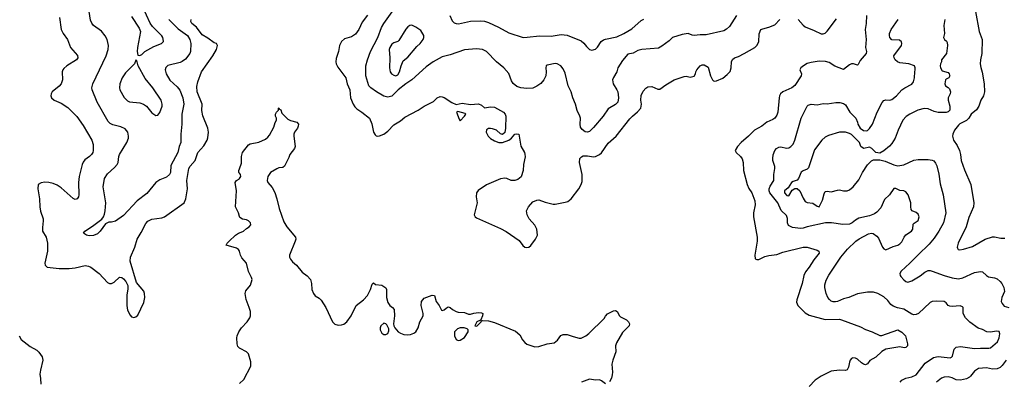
# Model space of a CAD drawing. Header units: inches. Extents: x 1934316 to 2140091, y 524953 to 667329.
# Tile 16 of 256: x 1947819 to 1957586, y 555039 to 558627. Entities that reach past the tile are written whole.
import ezdxf

# ---------------------------------------------------------------- set-up
doc = ezdxf.new("R2010")
doc.units = ezdxf.units.IN
doc.header["$MEASUREMENT"] = 0
doc.layers.add('B9545', color=7, linetype='Continuous')
doc.layers.add('B9555', color=7, linetype='Continuous')

msp = doc.modelspace()

# ---------------------------------------------------------------- linework, layer by layer
at = {"layer": 'B9545', "color": 5}
for points, elevation in [([(1948930, 558659.1), (1949003.8, 558543.8), (1949018.4, 558510), (1948988.4, 558350), (1948984.9, 558310), (1948990, 558274), (1949010, 558272), (1949030, 558281), (1949061.2, 558310), (1949150, 558361.3), (1949225.2, 558390), (1949246.6, 558410), (1949246.8, 558413.2), (1949240.7, 558450), (1949230, 558466), (1949138.2, 558558.2), (1949112.7, 558592.7), (1949040.4, 558750)], 360), ([(1948214, 558650), (1948230.4, 558530), (1948250.3, 558490), (1948293.4, 558430), (1948323.1, 558350), (1948391.4, 558271.4), (1948396.4, 558250), (1948383.8, 558230), (1948285.5, 558170), (1948255.8, 558144.2), (1948246, 558130), (1948240.4, 558110), (1948243.1, 558030), (1948230.4, 557990), (1948212.1, 557967.9), (1948142, 557910), (1948130.5, 557890), (1948127.3, 557870), (1948136.3, 557850), (1948160.7, 557830), (1948230, 557800.3), (1948297.1, 557757.1), (1948387.8, 557667.8), (1948450, 557578), (1948534.9, 557430), (1948548.7, 557390), (1948548.7, 557330), (1948544.9, 557310), (1948532.4, 557290), (1948513, 557270), (1948464.5, 557235.5), (1948447.4, 557212.6), (1948439, 557190), (1948407.9, 557070), (1948403.2, 557010), (1948404.6, 556890), (1948401.3, 556870), (1948390, 556849.4), (1948370, 556844.2), (1948350, 556852.8), (1948230, 556958.5), (1948190, 556984.4), (1948150, 557002.9), (1948110, 557012.9), (1948070, 557014.8), (1948031.2, 557008.8), (1948003.7, 556990), (1947999, 556950), (1948016.9, 556850), (1948018.6, 556770), (1948026.1, 556726.1), (1948051.1, 556650), (1948053.7, 556630), (1948045.4, 556565.4), (1948046.5, 556530), (1948083.1, 556470), (1948096.2, 556410), (1948096.1, 556330), (1948068.2, 556210), (1948070.8, 556190), (1948090.5, 556170.5), (1948210, 556157.4), (1948310, 556157.4), (1948370, 556163.6), (1948470, 556187.2), (1948502.3, 556182.3), (1948524.9, 556170), (1948607.6, 556107.6), (1948690, 556020.5), (1948710, 556008), (1948730, 556010.4), (1948756.1, 556023.9), (1948810, 556070.7), (1948831.3, 556070), (1948850, 556056), (1948870.8, 556030), (1948890.7, 555990), (1948893.7, 555953.7), (1948882.5, 555897.5), (1948881.6, 555830), (1948882.4, 555790), (1948890, 555744.7), (1948913.8, 555693.8), (1948930, 555677.3), (1948950, 555673), (1948970, 555679.3), (1948990, 555694), (1949050, 555821), (1949059.7, 555870), (1949057.4, 555910), (1949050, 555932.3), (1948978, 556018), (1948916.4, 556230), (1948919.7, 556270), (1948962.7, 556370), (1948983.1, 556450), (1949024.1, 556515.9), (1949070, 556603.8), (1949090, 556626.4), (1949130, 556648.7), (1949230, 556660.3), (1949257.2, 556670), (1949450, 556810.6), (1949468.3, 556850), (1949483.5, 556950), (1949477, 557030), (1949498.6, 557150), (1949510, 557172.7), (1949560.7, 557230), (1949586, 557310), (1949645.8, 557374.2), (1949678.7, 557430), (1949686.9, 557453.1), (1949690.9, 557510.9), (1949686.9, 557550), (1949634.4, 557674.4), (1949625.7, 557725.7), (1949630.8, 557790), (1949578.9, 557910), (1949576.8, 557963.2), (1949586.3, 558010), (1949624, 558110), (1949736.4, 558270), (1949771.3, 558330), (1949782, 558370), (1949772.3, 558390), (1949750, 558398.7), (1949685.2, 558445.2), (1949630, 558476.2), (1949573, 558552.9), (1949528, 558590), (1949515.6, 558610), (1949519.6, 558630)], 320), ([(1949300.2, 558630), (1949390, 558534.7), (1949483.5, 558470), (1949507.7, 558430), (1949516.8, 558390), (1949513.5, 558310), (1949505.7, 558290), (1949463, 558237), (1949430, 558211.3), (1949410, 558201.8), (1949287.7, 558172.3), (1949267.4, 558152.6), (1949260.9, 558130), (1949272.7, 558090), (1949310, 558026.9), (1949381.3, 557961.3), (1949406.9, 557926.9), (1949436.5, 557850), (1949447.9, 557790), (1949428, 557690), (1949428.5, 557590), (1949418, 557490), (1949416.4, 557410), (1949401.1, 557370), (1949388.3, 557310), (1949319.5, 557180.5), (1949313.7, 557110), (1949306.3, 557090), (1949276.3, 557063.7), (1949210, 557036.5), (1949170, 557010.3), (1949079, 556901), (1948984.7, 556830), (1948850, 556683.7), (1948770, 556628.4), (1948730, 556616.3), (1948703.7, 556616.3), (1948670, 556601), (1948618, 556530), (1948590, 556503), (1948550, 556486), (1948510, 556483), (1948482, 556490), (1948452, 556510), (1948464.7, 556530), (1948542.9, 556577.1), (1948633, 556647), (1948650.5, 556669.5), (1948662, 556698), (1948668.9, 556731.1), (1948673.1, 556810), (1948647.9, 556970), (1948660.9, 557050), (1948690, 557096.3), (1948760.4, 557159.6), (1948787.2, 557190), (1948797.4, 557210), (1948803.6, 557270), (1948810.3, 557290), (1948882.6, 557410), (1948898, 557450), (1948900.3, 557470), (1948892.4, 557510), (1948864, 557544), (1948823.4, 557563.4), (1948743.2, 557583.2), (1948718.4, 557598.4), (1948698, 557618), (1948589.4, 557809.4), (1948538.9, 557930), (1948536, 557950), (1948546, 557990), (1948676.9, 558270), (1948698.3, 558330), (1948701.1, 558370), (1948687, 558430), (1948667.7, 558467.7), (1948632.4, 558512.4), (1948550, 558568.4), (1948533.5, 558593.5), (1948522.6, 558622.6), (1948508.9, 558710)], 340), ([(1950000, 557102.5), (1949994.5, 557110), (1949993.6, 557130), (1950000, 557148.7)], 280), ([(1950000, 556675.6), (1949988.3, 556710), (1949959.8, 556770), (1949968.5, 556930), (1949955.6, 557010), (1949970, 557030.7), (1950000, 557049.3)], 280), ([(1950000, 556329), (1949999.8, 556330), (1949990, 556347.6), (1949970, 556358.8), (1949868, 556390), (1949878, 556410), (1949895.6, 556430), (1949960.5, 556490), (1949990, 556508.8), (1950000, 556513.1)], 280), ([(1950000, 555369.1), (1949983.3, 555383.3), (1949975.4, 555410), (1949973.7, 555470), (1949976.4, 555490), (1949994, 555530), (1950000, 555539.1)], 280), ([(1947814, 555490), (1947832.9, 555452.9), (1947923.4, 555383.4), (1947990, 555347.7), (1948010, 555327.3), (1948042, 555282), (1948050.6, 555250), (1948024.2, 555150), (1948018.7, 555110), (1948027.3, 555067.3), (1948028.8, 555010)], 280)]:
    msp.add_lwpolyline(points, dxfattribs=dict(at, elevation=elevation))
at = {"layer": 'B9545', "color": 5, "elevation": 360}
msp.add_lwpolyline([(1948970, 558226), (1948958, 558190), (1948870, 558100.9), (1948837, 558050), (1948812, 557990), (1948808.4, 557950), (1948812.7, 557930), (1948855.4, 557855.4), (1948890, 557820.4), (1948910, 557812.2), (1949010, 557802.6), (1949047.3, 557790), (1949078, 557770), (1949130, 557703), (1949170, 557677.3), (1949190, 557680.7), (1949210, 557706.8), (1949231.2, 557770), (1949234, 557790), (1949223.5, 557830), (1949138.9, 557950), (1949064.5, 558044.5), (1948996, 558170), (1948982, 558222)], close=True, dxfattribs=at)
at = {"layer": 'B9555', "color": 5}
for points, elevation in [([(1951269.4, 558670.6), (1951216.1, 558603.9), (1951184.2, 558530), (1951150, 558484), (1951110, 558458.5), (1951041.3, 558438.7), (1951010, 558411.6), (1950991.6, 558370), (1950982.6, 558310), (1950957.2, 558242.8), (1950953.7, 558210), (1950958.7, 558190), (1950976.7, 558156.7), (1951055.9, 558050), (1951067.1, 557990), (1951092.6, 557930), (1951101.3, 557850), (1951128.3, 557788.3), (1951143.1, 557763.1), (1951162.6, 557742.6), (1951213, 557710), (1951288, 557650), (1951312.1, 557592.1), (1951330.4, 557510), (1951344.4, 557484.4), (1951354.9, 557474.9), (1951370, 557470.5), (1951390, 557474.4), (1951430, 557492.4), (1951470, 557521.6), (1951530, 557584.4), (1951595.9, 557624.1), (1951640.6, 557659.4), (1951772.3, 557730), (1951830, 557768.2), (1951925.1, 557814.9), (1951961.2, 557850), (1951990, 557864), (1952010, 557862.8), (1952030, 557854.8), (1952105.5, 557805.5), (1952150, 557786.8), (1952210, 557798), (1952290, 557786.8), (1952370, 557793), (1952399.8, 557779.8), (1952430, 557752), (1952490, 557763), (1952530, 557758.7), (1952619.1, 557710), (1952635.8, 557690), (1952642.4, 557670), (1952637.3, 557550), (1952630, 557508), (1952610, 557488), (1952590, 557495.3), (1952549.6, 557529.6), (1952510, 557544.5), (1952490, 557547.3), (1952470, 557547), (1952450, 557535.1), (1952445.3, 557510), (1952467.2, 557470), (1952489.3, 557449.3), (1952530, 557424.4), (1952572, 557408), (1952610, 557408), (1952670, 557430.8), (1952699, 557450), (1952730, 557490.8), (1952750, 557494.8), (1952770.4, 557490.4), (1952790.4, 557370.4), (1952827.3, 557310), (1952830, 557294), (1952832.3, 557267.7), (1952817.3, 557190), (1952813.4, 557130), (1952792.7, 557067.3), (1952759.9, 557040.1), (1952730, 557032.7), (1952692.9, 557032.9), (1952650, 557052.3), (1952630, 557054.5), (1952590, 557047), (1952450, 556987), (1952366.3, 556933.7), (1952350.4, 556909.6), (1952348.5, 556870), (1952355.6, 556810), (1952328.2, 556690), (1952336.3, 556670), (1952350, 556660.4), (1952590, 556554.3), (1952643.7, 556523.7), (1952774.6, 556434.6), (1952810, 556386), (1952830, 556370.8), (1952850, 556367.3), (1952870, 556370.7), (1952890, 556387.7), (1952934.3, 556450), (1952954, 556490), (1952948, 556550), (1952930, 556589.3), (1952872.5, 556652.5), (1952851.8, 556690), (1952846, 556730), (1952867.8, 556770), (1952910, 556818), (1952950, 556837.1), (1952970, 556840.4), (1953030, 556817), (1953110, 556796.4), (1953130, 556795.8), (1953230, 556814.7), (1953255.6, 556824.5), (1953290.7, 556849.3), (1953367.1, 556950), (1953388.5, 556990), (1953397.5, 557022.5), (1953399.3, 557090), (1953371.3, 557210), (1953376.2, 557250), (1953392.5, 557267.5), (1953410, 557276), (1953450, 557276), (1953510, 557265.3), (1953530, 557268.5), (1953570, 557288.5), (1953590, 557304.9), (1953658, 557402), (1953737.4, 557470), (1953870, 557641.7), (1953896.9, 557670), (1953948.2, 557711.8), (1953979.7, 557750), (1953988.4, 557790), (1953981.1, 557830), (1953985.1, 557874.9), (1954003.3, 557916.7), (1954030, 557948), (1954050, 557959.3), (1954090, 557963.1), (1954150, 557937.3), (1954170, 557936.3), (1954230, 557980.9), (1954310, 558030.9), (1954410, 558063.6), (1954430, 558065.3), (1954470, 558058), (1954510, 558065.5), (1954523.7, 558090), (1954526.6, 558110), (1954536, 558130), (1954570, 558170.8), (1954590, 558178.8), (1954610, 558178.8), (1954650, 558156), (1954672.2, 558070), (1954690, 558030.8), (1954700.7, 558020.7), (1954710, 558015.5), (1954730, 558020.3), (1954793.9, 558046.1), (1954837.5, 558082.5), (1954865.4, 558114.6), (1954876.4, 558150), (1954881.5, 558210), (1954890, 558232.7), (1954910, 558247.4), (1954950, 558260.7), (1955005.1, 558290), (1955110, 558350.4), (1955130, 558370.4), (1955150, 558406.8), (1955152.7, 558487.3), (1955171.7, 558528.3), (1955190, 558538), (1955250, 558553.4), (1955310, 558577.1), (1955359.6, 558630)], 320), ([(1954928.6, 558670), (1954859, 558561), (1954830, 558532.2), (1954804.1, 558515.9), (1954630, 558478), (1954570, 558478), (1954510, 558470.3), (1954490, 558472.2), (1954450, 558490.3), (1954390, 558479.6), (1954293.2, 558450), (1954263, 558417), (1954190, 558363), (1954155.3, 558344.7), (1953990, 558332.8), (1953950, 558320.3), (1953904.1, 558295.9), (1953850, 558285.3), (1953798.2, 558221.8), (1953751.5, 558150), (1953742, 558110), (1953708, 558052), (1953701.1, 558030), (1953705.4, 557990), (1953743.1, 557930), (1953750.9, 557910), (1953759.8, 557850), (1953752, 557810), (1953730, 557784), (1953656.6, 557743.4), (1953607.1, 557670), (1953510, 557557.1), (1953470, 557517.3), (1953450, 557510.7), (1953430, 557514), (1953397.5, 557537.5), (1953381.6, 557561.6), (1953378, 557590), (1953380.5, 557650), (1953375.5, 557670), (1953350, 557724.7), (1953333.4, 557790), (1953305.5, 557850), (1953290.3, 557910.3), (1953260.4, 557970), (1953230, 558096), (1953210, 558138.8), (1953186, 558170), (1953150.4, 558190.4), (1953130, 558193.4), (1953050, 558177.3), (1953042.7, 558170), (1953039.5, 558150), (1953042, 558110), (1953038, 558070), (1953018.7, 558030), (1952990, 557994.3), (1952950, 557965.8), (1952910, 557949.2), (1952850, 557944.7), (1952790, 557950.3), (1952750, 557965.3), (1952714.8, 557994.8), (1952698.7, 558018.7), (1952670, 558094), (1952621.6, 558150), (1952550.4, 558210), (1952450, 558310.4), (1952410, 558330.3), (1952350, 558338), (1952230, 558328.9), (1952090, 558278), (1952010, 558258.3), (1951919.5, 558210), (1951850, 558159.5), (1951710.7, 558029.3), (1951650, 557990.2), (1951572.2, 557930), (1951510.5, 557869.5), (1951470, 557859.1), (1951430, 557868), (1951357.6, 557910), (1951301.3, 557950), (1951283.6, 557970), (1951254.4, 558070), (1951252.9, 558170), (1951268.8, 558230), (1951298.5, 558310), (1951372.8, 558450), (1951409.5, 558550.5), (1951430, 558588), (1951530, 558726.8)], 340), ([(1952086, 558670), (1952110, 558617.3), (1952130, 558595.5), (1952150, 558588.4), (1952172.9, 558587.1), (1952290, 558613.7), (1952390, 558616.5), (1952430, 558612.8), (1952470, 558599.5), (1952570, 558554), (1952670, 558496.5), (1952811.9, 558451.9), (1952852.2, 558452.2), (1952974.1, 558465.8), (1953090, 558462.3), (1953190, 558480.2), (1953250, 558474), (1953390, 558417), (1953415.3, 558395.3), (1953440.6, 558360.6), (1953470, 558330.6), (1953495.1, 558324.9), (1953530, 558334.8), (1953550, 558354.8), (1953585.6, 558410), (1953610, 558427.4), (1953630, 558435.3), (1953742.2, 558457.8), (1953811.4, 558488.6), (1953890, 558534.9), (1953982.6, 558617.4), (1954008.7, 558631.3)], 360), ([(1956219.3, 558670), (1956217, 558590), (1956206.4, 558530), (1956215.2, 558430), (1956210.3, 558350.3), (1956218.4, 558310), (1956215.5, 558290), (1956157.1, 558222.9), (1956136.7, 558183.3), (1956130, 558177.2), (1956090, 558189.6), (1956070, 558189.6), (1956050, 558179.6), (1955990, 558131.8), (1955905.6, 558165.6), (1955850, 558203.1), (1955812, 558212), (1955750, 558214), (1955670, 558203.5), (1955630, 558192.3), (1955594, 558170), (1955568, 558150), (1955559.1, 558130), (1955573.7, 558090), (1955570.3, 558070), (1955507.3, 557972.7), (1955477.6, 557950), (1955388.5, 557910), (1955365.7, 557890), (1955354.9, 557870), (1955351.6, 557850), (1955339.5, 557710), (1955330, 557681.2), (1955310.4, 557650), (1955290, 557635.6), (1955230.2, 557609.8), (1955181.6, 557570), (1955108.9, 557530), (1955049.4, 557470.6), (1954975.3, 557410), (1954939.5, 557370), (1954917.3, 557330), (1954926.8, 557310), (1954970, 557270.6), (1954985.5, 557245.5), (1954994.9, 557210), (1954997.6, 557130), (1955036.9, 556990), (1955053.2, 556953.2), (1955082.4, 556910), (1955110.3, 556830), (1955114.6, 556790), (1955099.5, 556710), (1955097.4, 556670), (1955136, 556470), (1955136, 556430), (1955110.7, 556290.7), (1955115.3, 556255.3), (1955130, 556246.8), (1955150, 556247.7), (1955210, 556276.4), (1955250, 556286.7), (1955330, 556297), (1955390, 556319.6), (1955590, 556371.2), (1955630, 556370.9), (1955730, 556341.3), (1955745.5, 556330), (1955748.5, 556310), (1955696.3, 556243.7), (1955651.2, 556170), (1955615.4, 556124.6), (1955598.5, 556090), (1955581.8, 556010), (1955528.4, 555848.4), (1955525.3, 555825.3), (1955539.1, 555790), (1955610, 555717.6), (1955650, 555695.3), (1955810, 555651.1), (1955950, 555653.7), (1955970, 555650.3), (1956158.7, 555578.7), (1956210, 555552.4), (1956276, 555530), (1956350, 555493.4), (1956370, 555493.4), (1956530, 555548), (1956570, 555524.9), (1956606, 555490), (1956626, 555410), (1956626, 555390), (1956610, 555374), (1956594, 555370), (1956550, 555379.6), (1956530, 555378.9), (1956410, 555358.8), (1956370, 555333.6), (1956310, 555278), (1956253.4, 555246.6), (1956230, 555212), (1956210, 555201.3), (1956190, 555207.2), (1956170, 555221), (1956130, 555257.2), (1956110, 555267.6), (1956082.8, 555270), (1956070, 555264.2), (1956058, 555250), (1956050.3, 555230), (1956042, 555178), (1956026.7, 555153.3), (1956010, 555146.3), (1955950, 555149.7), (1955870, 555139.1), (1955770, 555091.1), (1955708.6, 555051.4), (1955651.2, 554988.8)], 320), ([(1957300.2, 558710), (1957336.9, 558510), (1957365.7, 558430), (1957363.1, 558290), (1957348.9, 558230), (1957346.5, 558190), (1957352.7, 558152.7), (1957367.7, 558107.7), (1957386, 557990), (1957390.3, 557910), (1957378.7, 557870), (1957352.2, 557827.8), (1957332.1, 557770), (1957310, 557733.3), (1957256.9, 557690), (1957233.2, 557650), (1957212.1, 557627.9), (1957146, 557594), (1957130, 557581), (1957093.1, 557530), (1957076.5, 557490), (1957073.4, 557470), (1957082.6, 557430), (1957118.2, 557378.2), (1957141.3, 557330), (1957151.4, 557290), (1957158.3, 557230), (1957190, 557137.3), (1957252.9, 556990), (1957284.6, 556810), (1957279.6, 556770), (1957234.6, 556665.4), (1957207, 556573), (1957128.5, 556410), (1957119.1, 556370), (1957121.1, 556361.1), (1957128.2, 556348.2), (1957143.8, 556343.8), (1957182, 556350), (1957270, 556378), (1957397.2, 556450), (1957470, 556472), (1957490, 556473.7), (1957550, 556460.4), (1957590, 556460.4)], 380), ([(1956552.7, 555030), (1956570.6, 555050), (1956610, 555071.3), (1956670, 555083.9), (1956710, 555102), (1956802.3, 555217.7), (1956885, 555275), (1956930, 555284.5), (1957047.5, 555272.5), (1957062.9, 555277.1), (1957072.1, 555287.9), (1957090, 555358), (1957110, 555378.9), (1957150, 555383.8), (1957290, 555364.5), (1957350, 555369), (1957433, 555367), (1957450, 555371.5), (1957518.4, 555430), (1957536.4, 555470), (1957540.4, 555510), (1957533.4, 555533.4), (1957510, 555537.4), (1957450, 555526.9), (1957411.3, 555530), (1957370, 555551.8), (1957327.5, 555567.5), (1957244.9, 555624.9), (1957201.1, 555670), (1957178.4, 555710), (1957177, 555770), (1957170, 555778.4), (1957147, 555787), (1957070, 555780.4), (1957044.2, 555784.2), (1957028.8, 555790), (1957010, 555816.3), (1956990, 555831.8), (1956910, 555834.4), (1956870, 555830.4), (1956850, 555819.3), (1956733.3, 555710), (1956710, 555700.8), (1956690, 555699), (1956670, 555705.8), (1956590, 555753.3), (1956526.5, 555766.5), (1956483.7, 555783.7), (1956460.9, 555800.9), (1956430, 555839.5), (1956390, 555877), (1956330.2, 555910.2), (1956290, 555922.3), (1956230, 555924.6), (1956130, 555906.7), (1956042.7, 555870), (1955990, 555855.6), (1955930, 555830.2), (1955910, 555827.5), (1955888.4, 555828.3), (1955870, 555834.9), (1955850.3, 555850), (1955836.5, 555870), (1955817.3, 555910), (1955805.2, 555970), (1955804.5, 555995.5), (1955818.4, 556041.6), (1955846.6, 556093.4), (1955964, 556270), (1956030, 556349.7), (1956113.6, 556430), (1956146, 556454), (1956238.1, 556501.9), (1956270, 556508.5), (1956284.4, 556504.4), (1956320.2, 556480.2), (1956339.1, 556459.1), (1956377.4, 556370), (1956390, 556351.8), (1956410, 556343.6), (1956484.2, 556375.8), (1956530.7, 556390), (1956550, 556401.6), (1956570, 556422.7), (1956591.5, 556468.5), (1956610, 556493.2), (1956666.8, 556530), (1956677.3, 556550), (1956682.5, 556597.5), (1956690.7, 556609.3), (1956730, 556634), (1956742, 556670), (1956730, 556697.3), (1956710, 556713.4), (1956670.5, 556730.5), (1956663.1, 556743.1), (1956657.1, 556770), (1956657.1, 556810), (1956632.2, 556890), (1956610, 556919.1), (1956590, 556927.7), (1956550, 556933), (1956510, 556950.6), (1956489.6, 556950.4), (1956445.6, 556890), (1956398.8, 556841.2), (1956361.1, 556758.9), (1956322.8, 556717.2), (1956299.6, 556700.4), (1956250, 556679.6), (1956143.3, 556656.7), (1956110, 556637.3), (1956076, 556610), (1956050, 556598.4), (1955985.4, 556594.6), (1955871.8, 556611.8), (1955811.3, 556611.3), (1955630, 556571.3), (1955590, 556557.6), (1955564.4, 556555.6), (1955485.7, 556565.7), (1955445.1, 556585.1), (1955435.6, 556610), (1955435, 556655), (1955425.2, 556685.2), (1955373.7, 556733.7), (1955341, 556810), (1955261.5, 556910), (1955253.9, 556930), (1955254.7, 556950), (1955264.8, 556975.2), (1955300.2, 557030), (1955299.1, 557090), (1955311.3, 557150), (1955311.3, 557170), (1955290.3, 557230), (1955288.9, 557250), (1955293.7, 557286.3), (1955308.5, 557330), (1955325.5, 557350), (1955350, 557363.5), (1955370, 557364.4), (1955427, 557353), (1955450, 557355.6), (1955470, 557369.5), (1955490, 557392), (1955507.6, 557430), (1955570.2, 557649.8), (1955630, 557769), (1955641.7, 557778.3), (1955670, 557787.3), (1955730, 557781.6), (1955790, 557794.5), (1955830, 557792.7), (1955914.4, 557805.6), (1955954.2, 557805.8), (1955990, 557795.4), (1956010, 557782.4), (1956053.5, 557710), (1956112, 557650), (1956129.8, 557610), (1956132.6, 557590), (1956155.3, 557550), (1956190, 557528.1), (1956215, 557525), (1956230, 557528.4), (1956250, 557546), (1956278.7, 557590), (1956324.9, 557710), (1956375, 557805), (1956390, 557824.2), (1956410, 557832.2), (1956450, 557829.8), (1956470, 557836), (1956516.5, 557870), (1956570.2, 557929.8), (1956599.3, 557950), (1956670, 557986), (1956685.3, 558010), (1956696.5, 558050), (1956698.3, 558110), (1956703.1, 558130), (1956703.1, 558150), (1956695.5, 558170), (1956638, 558190), (1956550, 558199.6), (1956526.4, 558210), (1956503.1, 558230), (1956491.8, 558250), (1956491.6, 558270), (1956564.9, 558370), (1956570.3, 558390.3), (1956567.1, 558407.1), (1956544.9, 558424.9), (1956470, 558428.5), (1956450.4, 558450), (1956446, 558470), (1956447.6, 558490), (1956463.1, 558530), (1956534.3, 558630)], 340), ([(1956997.3, 558630), (1956986, 558570), (1956994, 558490), (1956984, 558450), (1956991, 558430), (1957012.4, 558412.4), (1957019.5, 558399.5), (1957023.8, 558370), (1957012.7, 558290), (1956964, 558230), (1956962.8, 558210), (1956952.5, 558187.5), (1956950.4, 558170), (1956954, 558150), (1956970, 558121.1), (1957030, 558102), (1957040.5, 558090), (1957043.5, 558076.5), (1957044.9, 558070), (1957036, 558050), (1957010, 558038), (1957003, 558030), (1956996.3, 557990), (1957004, 557970), (1957030, 557954.8), (1957040.9, 557940.9), (1957051.6, 557911.6), (1957048.4, 557890), (1957030.4, 557850), (1957028.4, 557830), (1957044.9, 557770), (1957044.9, 557730), (1957030, 557712.7), (1957010, 557706.9), (1956930, 557706.4), (1956890, 557717.6), (1956830, 557742.5), (1956790, 557744.8), (1956729.4, 557730.6), (1956648.2, 557690), (1956613, 557667), (1956579.5, 557630), (1956531.8, 557530), (1956502.6, 557450), (1956470, 557398.4), (1956446.8, 557373.2), (1956390, 557326), (1956350, 557304), (1956310, 557309), (1956273.2, 557350), (1956250, 557363.7), (1956194, 557350), (1956177.6, 557357.6), (1956164, 557370), (1956149.7, 557410), (1956070, 557486.4), (1956050, 557498.7), (1956010, 557509.8), (1955950, 557509.8), (1955842.5, 557477.5), (1955810, 557459.7), (1955774.9, 557430), (1955704.6, 557335.4), (1955643.4, 557156.6), (1955630, 557143.6), (1955590, 557127.8), (1955570, 557113.6), (1955545.7, 557050), (1955530, 557035.4), (1955490, 557021.1), (1955475.8, 557010), (1955441.1, 556958.9), (1955407, 556930), (1955406, 556910), (1955430, 556881.6), (1955450, 556880.7), (1955483, 556937), (1955509.6, 556950.4), (1955530, 556950.4), (1955558.4, 556930), (1955590, 556856.3), (1955610, 556823.8), (1955630, 556812.2), (1955685.8, 556805.8), (1955730, 556777.3), (1955750, 556771), (1955782.8, 556837.2), (1955799.7, 556900.3), (1955810, 556920.7), (1955830, 556925.5), (1955870, 556918), (1955930, 556936.2), (1955950, 556937.2), (1955991.2, 556928.8), (1956028.7, 556928.7), (1956050, 556939.5), (1956086, 556970), (1956142.3, 557037.8), (1956178.7, 557110), (1956230, 557185.5), (1956270, 557227.7), (1956290, 557234.8), (1956350, 557234.8), (1956402.9, 557222.9), (1956490, 557186.9), (1956530, 557177.6), (1956590, 557186.2), (1956690, 557231.5), (1956730, 557239), (1956830, 557240.3), (1956870, 557234), (1956886.9, 557226.9), (1956904.6, 557204.6), (1956916.3, 557176.3), (1956934.8, 557094.8), (1956950, 556998), (1956980.3, 556890), (1957005.7, 556710), (1956981.3, 556610), (1956938, 556530), (1956890, 556458), (1956842, 556398), (1956730, 556294.7), (1956650.2, 556209.8), (1956561.6, 556130), (1956550.4, 556110), (1956552.7, 556090), (1956559.2, 556079.2), (1956590, 556046), (1956610, 556030.5), (1956630, 556023.8), (1956670, 556034.4), (1956750, 556083.7), (1956797.4, 556122.6), (1956830, 556137), (1956850, 556137.6), (1956870, 556132), (1956990, 556087.9), (1957070, 556065.8), (1957130, 556056.9), (1957175.7, 556064.3), (1957290, 556117.8), (1957348.4, 556128.4), (1957370, 556123.8), (1957410, 556087.7), (1957430, 556075.5), (1957490, 556064.4), (1957514.1, 556054.1), (1957545.5, 556030), (1957560.4, 556010), (1957582.4, 555970), (1957588.2, 555930), (1957560.4, 555870), (1957555.8, 555830), (1957563.8, 555810), (1957585.1, 555785.1), (1957630, 555770.3)], 360), ([(1955542.7, 558630), (1955590, 558572.7), (1955610, 558556.4), (1955700.7, 558520.7), (1955770, 558487.5), (1955790, 558486.5), (1955810, 558494), (1955830, 558512.6), (1955922.9, 558637.1)], 320), ([(1950000, 557148.7), (1950018.2, 557201.8), (1950019.2, 557270), (1950029.7, 557310), (1950090, 557384.4), (1950104.5, 557395.5), (1950190, 557412.9), (1950257.7, 557442.3), (1950280.3, 557459.7), (1950297.4, 557482.6), (1950338.9, 557561.1), (1950353.2, 557606.8), (1950368, 557630), (1950368, 557650), (1950358, 557670), (1950358, 557690), (1950366, 557710), (1950386, 557730), (1950386, 557750), (1950390, 557754), (1950398, 557738), (1950410, 557734), (1950420.7, 557700.7), (1950480.3, 557640.3), (1950506, 557626), (1950570, 557610.8), (1950584, 557590), (1950582.4, 557570), (1950574.6, 557550), (1950545.3, 557510), (1950539.6, 557490), (1950538.6, 557470), (1950552, 557370), (1950545.5, 557350), (1950500.2, 557290), (1950490, 557260.7), (1950446.3, 557173.7), (1950430, 557159.6), (1950390, 557155.8), (1950370, 557148.2), (1950308, 557112), (1950281.3, 557070), (1950274.4, 557030), (1950280.5, 557010), (1950323.2, 556963.2), (1950350, 556913.4), (1950371.1, 556850), (1950392.4, 556752.4), (1950440.4, 556620.4), (1950470, 556571.7), (1950554, 556470), (1950557.6, 556450), (1950552.8, 556430), (1950496.1, 556290), (1950496, 556270), (1950504.2, 556250), (1950525.1, 556225.1), (1950564.9, 556190), (1950622.9, 556122.9), (1950670, 556085.5), (1950702.4, 556050), (1950715.3, 556010), (1950718.4, 555950), (1950733, 555910), (1950750, 555887.7), (1950790, 555863), (1950810, 555844), (1950856.4, 555770), (1950923.8, 555630), (1950946.8, 555606.8), (1950976.9, 555596.9), (1951010, 555597.8), (1951033.2, 555606.8), (1951064.7, 555630), (1951108.3, 555690), (1951158, 555790), (1951230, 555845.7), (1951269.8, 555890), (1951299.6, 555950), (1951315.9, 556004.1), (1951330, 556016.4), (1951350, 555998), (1951411.7, 555991.7), (1951450, 555967.3), (1951458.7, 555950), (1951458.6, 555870), (1951470, 555820.7), (1951490, 555790.4), (1951518, 555770), (1951532.2, 555750), (1951535.8, 555690), (1951526, 555610), (1951530.8, 555590), (1951541, 555570), (1951574, 555530), (1951595.4, 555515.4), (1951630, 555502), (1951670, 555499.7), (1951695.8, 555504.2), (1951730, 555515.3), (1951749.8, 555530.2), (1951770.9, 555570), (1951790, 555627.3), (1951820.5, 555690), (1951820.5, 555710), (1951801.6, 555790), (1951803.6, 555830), (1951830, 555864.9), (1951912.4, 555892.4), (1951933.4, 555890), (1951950.3, 555830), (1951979.5, 555790), (1952003.4, 555743.4), (1952010, 555740.5), (1952030, 555746.4), (1952050, 555765.5), (1952070, 555776.3), (1952090, 555770.5), (1952113.4, 555750), (1952150, 555732.2), (1952170, 555726), (1952230, 555722.8), (1952270, 555704.7), (1952290, 555704.7), (1952324.7, 555715.3), (1952370, 555721), (1952398.8, 555718.8), (1952412, 555710), (1952411.3, 555690), (1952394, 555650), (1952398, 555642), (1952390, 555646), (1952354, 555630), (1952334, 555590), (1952350, 555584.7), (1952358, 555590), (1952398, 555630), (1952400.4, 555639.6), (1952410, 555642), (1952470, 555639.1), (1952530, 555622), (1952737.5, 555537.5), (1952781.1, 555501.1), (1952807, 555450), (1952830, 555423.1), (1952850, 555408.8), (1952930, 555381.1), (1952970, 555385.7), (1953050, 555410.3), (1953119.8, 555420.2), (1953153.7, 555446.3), (1953186, 555494), (1953210, 555504.2), (1953250, 555503.6), (1953310, 555481.8), (1953370, 555467.2), (1953390, 555467.9), (1953410, 555476), (1953436.2, 555490), (1953465.5, 555514.5), (1953616.6, 555663.4), (1953630, 555686), (1953650, 555706.8), (1953710, 555738), (1953730, 555742), (1953746.8, 555730), (1953768.9, 555688.9), (1953779.4, 555679.4), (1953839.3, 555650), (1953859.5, 555630), (1953868.7, 555610), (1953864.4, 555590), (1953798.2, 555521.8), (1953739.9, 555420.1), (1953730.3, 555390), (1953733.4, 555330), (1953703.6, 555250), (1953693.8, 555210), (1953700.2, 555130), (1953697.6, 555102.4), (1953688.8, 555071.2), (1953670, 555033.2)], 280), ([(1950000, 557049.3), (1950001.2, 557050), (1950013.6, 557070), (1950009.2, 557090), (1950000, 557102.5)], 280), ([(1950000, 556513.1), (1950039.3, 556530), (1950070, 556556.3), (1950095.3, 556570), (1950112.7, 556590), (1950109.2, 556610), (1950090, 556632), (1950070, 556641.6), (1950030, 556646.9), (1950004, 556664), (1950000, 556675.6)], 280), ([(1950000, 555539.1), (1950020.5, 555570), (1950076.3, 555630), (1950101.1, 555670), (1950107.4, 555690), (1950108, 555730), (1950097, 555770), (1950064.5, 555850), (1950055.1, 555910), (1950062.6, 555937.4), (1950110, 555992.7), (1950124.5, 556050), (1950120.3, 556070), (1950089.9, 556129.9), (1950070.5, 556210), (1950022.6, 556262.6), (1950008.9, 556290), (1950000, 556329)], 280), ([(1950000, 555017.5), (1950042, 555058), (1950111.9, 555190), (1950110.5, 555230.5), (1950089.8, 555309.8), (1950070, 555332.8), (1950004.9, 555364.9), (1950000, 555369.1)], 280), ([(1957602.8, 555250), (1957565.5, 555194.5), (1957543.4, 555176.6), (1957516.6, 555163.4), (1957470, 555157.9), (1957410, 555173.5), (1957330, 555164.4), (1957290, 555139.7), (1957251.1, 555088.9), (1957239.7, 555080.3), (1957210, 555062.6), (1957151.4, 555048.6), (1957110, 555053.1), (1957070, 555073.1), (1957030, 555084.2), (1956990, 555080.4), (1956963.8, 555070), (1956912.2, 555030)], 360), ([(1953630, 555012.7), (1953590, 555042.7), (1953570, 555052), (1953530, 555049.5), (1953470, 555061.3), (1953393.4, 555030)], 280)]:
    msp.add_lwpolyline(points, dxfattribs=dict(at, elevation=elevation))
for points, elevation in [([(1951710, 558572.8), (1951690, 558569.6), (1951670, 558557.6), (1951650, 558533.6), (1951579.6, 558420.4), (1951569.4, 558410.6), (1951530, 558399), (1951510, 558385.7), (1951489.4, 558350), (1951483.2, 558330), (1951489.4, 558250), (1951487.7, 558147.7), (1951494, 558110), (1951508.8, 558090), (1951530, 558075.5), (1951550, 558071.2), (1951570, 558080.2), (1951587.3, 558110), (1951602.7, 558170), (1951622.7, 558217.3), (1951670, 558254.3), (1951760.2, 558359.8), (1951792.4, 558390), (1951823, 558430), (1951829.7, 558450), (1951829.6, 558470), (1951798.2, 558518.2), (1951750, 558554)], 360), ([(1952164, 557716), (1952152, 557708), (1952178.5, 557638.5), (1952190, 557624), (1952232.3, 557670), (1952244, 557690), (1952236.6, 557696.6)], 320), ([(1951430, 555614), (1951402.8, 555590), (1951394.8, 555570), (1951396, 555550), (1951410, 555518), (1951430, 555504.7), (1951450, 555504.7), (1951470, 555514), (1951480.4, 555539.6), (1951480.4, 555560.4), (1951460.2, 555600.2), (1951450, 555608.7)], 280), ([(1952190, 555569), (1952161.4, 555558.6), (1952131.3, 555530), (1952131.3, 555490), (1952150, 555452), (1952170, 555442.8), (1952190, 555445.5), (1952230, 555474), (1952269, 555530), (1952268.7, 555548.7), (1952258, 555558), (1952228.9, 555568.9)], 280)]:
    msp.add_lwpolyline(points, close=True, dxfattribs=dict(at, elevation=elevation))

doc.saveas('drawing.dxf')
